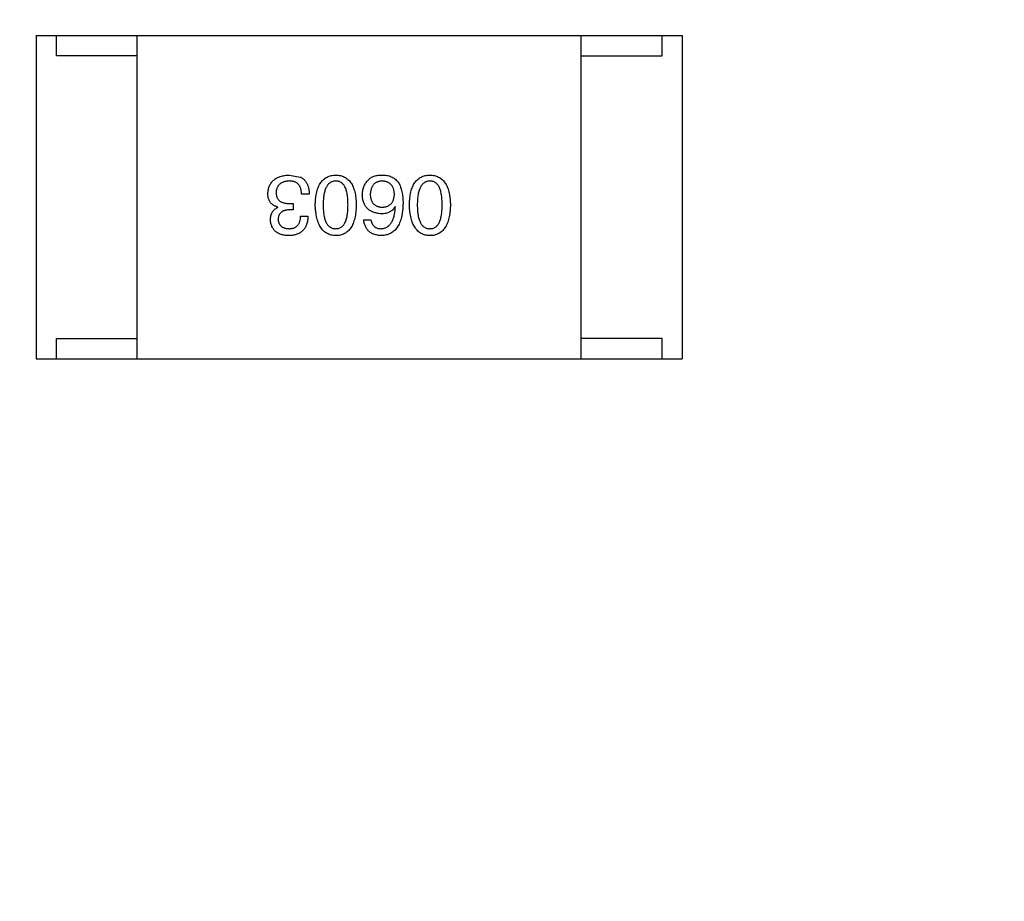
# Model space of a CAD drawing. Header units: millimetres. Extents: x -16 to 538, y -56 to 87.
# Tile 110 of 162: x 460.45 to 462.89, y 20 to 22.18. Entities that reach past the tile are written whole.
import ezdxf

# ---------------------------------------------------------------- set-up
doc = ezdxf.new("R2010")
doc.units = ezdxf.units.MM
doc.header["$LTSCALE"] = 1.21
doc.header["$MEASUREMENT"] = 0
doc.header["$PDMODE"] = 3
doc.header["$PDSIZE"] = 0.3125
doc.layers.get('0').update_dxf_attribs({"linetype": 'CONTINUOUS'})
doc.layers.get('DEFPOINTS').update_dxf_attribs({"linetype": 'CONTINUOUS'})
doc.layers.add('Dim', color=3, linetype='CONTINUOUS', lineweight=25)
doc.styles.get("Standard").update_dxf_attribs({"font": 'txt', "width": 0.8})
doc.dimstyles.get("Standard").update_dxf_attribs({"dimtxt": 0.15625, "dimasz": 0.1875, "dimexe": 0.125, "dimexo": 0.0625, "dimgap": 0.09, "dimtad": 0, "dimtih": 1, "dimtoh": 1, "dimzin": 4, "dimdsep": 46, "dimtxsty": 'STANDARD', "dimblk": '_FILLED', "dimblk1": '_FILLED', "dimblk2": '_FILLED', "dimcen": 0.09, "dimazin": 1, "dimtp": 0.01, "dimtm": 0.01, "dimtfac": 1, "dimtofl": 0, "dimtmove": 0, "dimatfit": 3, "dimldrblk": '_FILLED', "dimfxl": 1, "dimtolj": 1, "dimtzin": 4, "dimarcsym": 0})

# ---------------------------------------------------------------- blocks, each defined once
blk = doc.blocks.new('_FILLED')
at = {"color": 0, "linetype": 'ByBlock'}
blk.add_solid([(0, 0), (-1, 0.16667), (-1, -0.16667)], dxfattribs=at)
blk = doc.blocks.new('*D19')
at = {"color": 0, "linetype": 'ByBlock', "lineweight": -2}
for p, q in [((450.6432, 37.0225), (532.5397, 37.0225)), ((532.4147, 37.0225), (532.4147, 16.4209)), ((532.4147, -12.0275), (532.4147, 8.5742)), ((450.6432, -12.0275), (532.5397, -12.0275))]:
    blk.add_line(p, q, dxfattribs=at)
at = {"layer": 'DEFPOINTS', "color": 0, "linetype": 'ByBlock'}
for p in [(450.5807, 37.0225), (450.5807, -12.0275)]:
    blk.add_point(p, dxfattribs=at)
at = {"color": 0, "linetype": 'ByBlock', "lineweight": -2, "xscale": 2.54, "yscale": 2.54, "zscale": 2.54}
for p, rotation in [((532.4147, 37.0225), 90), ((532.4147, -12.0275), 270)]:
    blk.add_blockref('_FILLED', p, dxfattribs=dict(at, rotation=rotation))
at = {"color": 0, "linetype": 'ByBlock', "lineweight": -2, "insert": (532.4147, 12.4975), "char_height": 2.5, "attachment_point": 5, "rotation": 90}
blk.add_mtext('\\A1;49.05', dxfattribs=at)

msp = doc.modelspace()

# ---------------------------------------------------------------- linework, layer by layer
at = {"color": 7, "linetype": 'Continuous'}
for p, q in [((460.4891, 22.1441), (462.0891, 22.1441)), ((460.4891, 22.1441), (460.4891, 21.3441)), ((460.5391, 22.0941), (460.5391, 22.1441)), ((460.7391, 21.3441), (460.7391, 22.1441)), ((461.8391, 21.3441), (461.8391, 22.1441)), ((462.0391, 22.0941), (462.0391, 22.1441)), ((462.0891, 22.1441), (462.0891, 21.3441)), ((460.7391, 22.0941), (460.5391, 22.0941)), ((461.8391, 22.0941), (462.0391, 22.0941)), ((461.116, 21.7989), (461.143, 21.794)), ((461.1168, 21.7284), (461.1258, 21.7284)), ((461.1258, 21.7284), (461.1258, 21.7128)), ((461.1652, 21.7514), (461.1463, 21.7514)), ((461.0873, 21.7186), (461.0873, 21.7194)), ((461.1258, 21.7128), (461.116, 21.7128)), ((461.3786, 21.7202), (461.3778, 21.721)), ((461.1439, 21.6973), (461.1619, 21.6973)), ((461.3, 21.6883), (461.318, 21.6883)), ((460.5391, 21.3941), (460.7391, 21.3941)), ((460.5391, 21.3441), (460.5391, 21.3941)), ((462.0391, 21.3941), (461.8391, 21.3941)), ((462.0391, 21.3441), (462.0391, 21.3941)), ((460.4891, 21.3441), (462.0891, 21.3441))]:
    msp.add_line(p, q, dxfattribs=at)
for points, knots in [([(461.0627, 21.753), (461.0628, 21.7548), (461.0631, 21.7583), (461.064, 21.7633), (461.0652, 21.7681), (461.0669, 21.7725), (461.0689, 21.7765), (461.0713, 21.7802), (461.0741, 21.7836), (461.0772, 21.7867), (461.0808, 21.7894), (461.0847, 21.7918), (461.089, 21.7938), (461.0937, 21.7955), (461.0987, 21.7969), (461.1041, 21.7979), (461.1099, 21.7986), (461.1139, 21.7988), (461.116, 21.7989)], [0, 0, 0, 0, 0.068236, 0.132937, 0.194125, 0.253174, 0.310181, 0.365986, 0.421096, 0.476216, 0.532352, 0.590232, 0.649824, 0.71274, 0.778406, 0.848058, 0.921922, 1, 1, 1, 1]), ([(461.1152, 21.7842), (461.1139, 21.7841), (461.1116, 21.7839), (461.1081, 21.7834), (461.1049, 21.7827), (461.1018, 21.7818), (461.099, 21.7807), (461.0965, 21.7794), (461.0941, 21.7779), (461.092, 21.7762), (461.0901, 21.7743), (461.0884, 21.7722), (461.087, 21.7699), (461.0858, 21.7674), (461.0847, 21.7647), (461.084, 21.7618), (461.0834, 21.7587), (461.0833, 21.7566), (461.0832, 21.7555)], [0, 0, 0, 0, 0.076694, 0.149502, 0.218019, 0.283183, 0.345589, 0.405199, 0.462852, 0.519478, 0.575313, 0.630559, 0.687006, 0.744638, 0.804006, 0.866059, 0.931486, 1, 1, 1, 1]), ([(461.1463, 21.7514), (461.1463, 21.7527), (461.1462, 21.7553), (461.1457, 21.759), (461.145, 21.7625), (461.1441, 21.7657), (461.143, 21.7686), (461.1416, 21.7714), (461.14, 21.7738), (461.1382, 21.776), (461.1361, 21.7779), (461.1338, 21.7796), (461.1312, 21.781), (461.1285, 21.7822), (461.1255, 21.7831), (461.1222, 21.7837), (461.1188, 21.7841), (461.1164, 21.7841), (461.1152, 21.7842)], [0, 0, 0, 0, 0.07723, 0.149593, 0.217944, 0.282232, 0.34411, 0.402297, 0.458791, 0.513966, 0.568538, 0.623291, 0.679957, 0.737243, 0.798142, 0.86118, 0.928728, 1, 1, 1, 1]), ([(461.143, 21.794), (461.1439, 21.7936), (461.1456, 21.7927), (461.148, 21.7912), (461.1503, 21.7895), (461.1524, 21.7877), (461.1544, 21.7856), (461.1562, 21.7834), (461.1578, 21.781), (461.1593, 21.7784), (461.1606, 21.7756), (461.1617, 21.7727), (461.1627, 21.7696), (461.1635, 21.7663), (461.1642, 21.7628), (461.1647, 21.7592), (461.165, 21.7553), (461.1651, 21.7527), (461.1652, 21.7514)], [0, 0, 0, 0, 0.056906, 0.113264, 0.168825, 0.223843, 0.279195, 0.335267, 0.392098, 0.450414, 0.51054, 0.572219, 0.636652, 0.703156, 0.773102, 0.845505, 0.921063, 1, 1, 1, 1]), ([(461.1801, 21.7251), (461.1802, 21.7281), (461.1804, 21.7338), (461.1812, 21.7421), (461.1823, 21.7498), (461.1838, 21.757), (461.1857, 21.7636), (461.1879, 21.7696), (461.1905, 21.7751), (461.1935, 21.7801), (461.1969, 21.7844), (461.2006, 21.7882), (461.2048, 21.7915), (461.2093, 21.7941), (461.2142, 21.7962), (461.2194, 21.7977), (461.2251, 21.7986), (461.2289, 21.7988), (461.2309, 21.7989)], [0, 0, 0, 0, 0.08769, 0.170218, 0.24749, 0.319818, 0.387758, 0.451391, 0.511445, 0.568185, 0.622681, 0.67526, 0.726746, 0.778428, 0.830764, 0.884397, 0.940866, 1, 1, 1, 1]), ([(461.2309, 21.7842), (461.2297, 21.7841), (461.2272, 21.7839), (461.2236, 21.7832), (461.2203, 21.7819), (461.2172, 21.7802), (461.2144, 21.7781), (461.2119, 21.7755), (461.2095, 21.7724), (461.2075, 21.7689), (461.2056, 21.765), (461.2041, 21.7606), (461.2027, 21.7558), (461.2016, 21.7505), (461.2008, 21.7448), (461.2002, 21.7387), (461.1998, 21.732), (461.1998, 21.7275), (461.1998, 21.7251)], [0, 0, 0, 0, 0.050879, 0.099377, 0.146973, 0.193618, 0.240619, 0.289461, 0.34047, 0.395283, 0.453059, 0.515633, 0.582666, 0.655287, 0.732971, 0.815933, 0.905166, 1, 1, 1, 1]), ([(461.2309, 21.7989), (461.2329, 21.7988), (461.2368, 21.7986), (461.2424, 21.7977), (461.2477, 21.7962), (461.2526, 21.7941), (461.2571, 21.7915), (461.2612, 21.7882), (461.265, 21.7844), (461.2683, 21.78), (461.2714, 21.7751), (461.2739, 21.7696), (461.2762, 21.7636), (461.2781, 21.757), (461.2796, 21.7498), (461.2807, 21.7421), (461.2814, 21.7338), (461.2816, 21.7281), (461.2817, 21.7251)], [0, 0, 0, 0, 0.059135, 0.115606, 0.169241, 0.221578, 0.273261, 0.324749, 0.377329, 0.431642, 0.488541, 0.548597, 0.612232, 0.680174, 0.752504, 0.829777, 0.912307, 1, 1, 1, 1]), ([(461.2613, 21.7251), (461.2612, 21.7275), (461.2612, 21.7321), (461.2608, 21.7388), (461.2603, 21.7451), (461.2595, 21.7508), (461.2583, 21.7561), (461.2571, 21.761), (461.2556, 21.7654), (461.2538, 21.7693), (461.2518, 21.7728), (461.2495, 21.7759), (461.247, 21.7784), (461.2442, 21.7805), (461.2413, 21.7822), (461.238, 21.7833), (461.2345, 21.784), (461.2322, 21.7841), (461.2309, 21.7842)], [0, 0, 0, 0, 0.096457, 0.187288, 0.27178, 0.350132, 0.423455, 0.491343, 0.554037, 0.612253, 0.666313, 0.717038, 0.764921, 0.811214, 0.856775, 0.902988, 0.950234, 1, 1, 1, 1]), ([(461.2967, 21.7497), (461.2967, 21.7515), (461.2968, 21.7549), (461.2975, 21.76), (461.2987, 21.7649), (461.3003, 21.7697), (461.3024, 21.7742), (461.3049, 21.7786), (461.3079, 21.7827), (461.3103, 21.7853), (461.3114, 21.7866)], [0, 0, 0, 0, 0.12904, 0.253809, 0.377066, 0.499122, 0.621469, 0.744665, 0.870607, 1, 1, 1, 1]), ([(461.3114, 21.7866), (461.3124, 21.7877), (461.3143, 21.7898), (461.3177, 21.7924), (461.3216, 21.7946), (461.3261, 21.7964), (461.3309, 21.7977), (461.3363, 21.7985), (461.3422, 21.799), (461.3462, 21.7989), (461.3483, 21.7989)], [0, 0, 0, 0, 0.105033, 0.21147, 0.321511, 0.438526, 0.563605, 0.698055, 0.843218, 1, 1, 1, 1]), ([(461.345, 21.7842), (461.3439, 21.7841), (461.3418, 21.7839), (461.3387, 21.7833), (461.3358, 21.7826), (461.3331, 21.7815), (461.3306, 21.7802), (461.3283, 21.7787), (461.3262, 21.777), (461.3243, 21.775), (461.3226, 21.7727), (461.3211, 21.7702), (461.3198, 21.7676), (461.3187, 21.7646), (461.3178, 21.7614), (461.3171, 21.758), (461.3166, 21.7544), (461.3164, 21.7519), (461.3164, 21.7506)], [0, 0, 0, 0, 0.066682, 0.130303, 0.190802, 0.248749, 0.30534, 0.361219, 0.415721, 0.471765, 0.528279, 0.586428, 0.64659, 0.710143, 0.776461, 0.846692, 0.921137, 1, 1, 1, 1]), ([(461.3762, 21.7514), (461.3761, 21.7527), (461.376, 21.7552), (461.3754, 21.7588), (461.3746, 21.7622), (461.3737, 21.7654), (461.3725, 21.7683), (461.3711, 21.7709), (461.3695, 21.7734), (461.3676, 21.7756), (461.3656, 21.7775), (461.3633, 21.7792), (461.3608, 21.7807), (461.358, 21.7818), (461.3551, 21.7828), (461.3519, 21.7835), (461.3486, 21.784), (461.3462, 21.7841), (461.345, 21.7842)], [0, 0, 0, 0, 0.076467, 0.148148, 0.216496, 0.280559, 0.342274, 0.401168, 0.458322, 0.514073, 0.569257, 0.62465, 0.68124, 0.739113, 0.799947, 0.862804, 0.929597, 1, 1, 1, 1]), ([(461.3483, 21.7989), (461.3504, 21.7988), (461.3544, 21.7986), (461.3602, 21.7975), (461.3656, 21.7959), (461.3707, 21.7937), (461.3754, 21.7909), (461.3796, 21.7876), (461.3835, 21.7837), (461.3857, 21.7808), (461.3868, 21.7792)], [0, 0, 0, 0, 0.137449, 0.267856, 0.393219, 0.514735, 0.63397, 0.753734, 0.874967, 1, 1, 1, 1]), ([(461.3868, 21.7792), (461.3877, 21.7777), (461.3895, 21.7745), (461.3916, 21.7692), (461.3934, 21.7635), (461.3949, 21.7574), (461.3961, 21.7508), (461.3969, 21.7438), (461.3974, 21.7362), (461.3975, 21.7311), (461.3975, 21.7284)], [0, 0, 0, 0, 0.101889, 0.209155, 0.322694, 0.442863, 0.569758, 0.70479, 0.848502, 1, 1, 1, 1]), ([(461.4133, 21.7251), (461.4134, 21.7281), (461.4136, 21.7338), (461.4143, 21.7421), (461.4154, 21.7498), (461.4169, 21.757), (461.4188, 21.7636), (461.421, 21.7696), (461.4236, 21.7751), (461.4266, 21.7801), (461.43, 21.7844), (461.4338, 21.7882), (461.4379, 21.7915), (461.4424, 21.7941), (461.4473, 21.7962), (461.4526, 21.7977), (461.4582, 21.7986), (461.4621, 21.7988), (461.4641, 21.7989)], [0, 0, 0, 0, 0.08769, 0.170218, 0.24749, 0.319818, 0.387758, 0.451391, 0.511445, 0.568185, 0.622681, 0.67526, 0.726746, 0.778428, 0.830764, 0.884397, 0.940866, 1, 1, 1, 1]), ([(461.4641, 21.7842), (461.4628, 21.7841), (461.4604, 21.7839), (461.4568, 21.7832), (461.4535, 21.7819), (461.4504, 21.7802), (461.4476, 21.7781), (461.445, 21.7755), (461.4427, 21.7724), (461.4406, 21.7689), (461.4388, 21.765), (461.4372, 21.7606), (461.4359, 21.7558), (461.4348, 21.7505), (461.434, 21.7448), (461.4334, 21.7387), (461.433, 21.732), (461.4329, 21.7275), (461.4329, 21.7251)], [0, 0, 0, 0, 0.050879, 0.099377, 0.146973, 0.193618, 0.240619, 0.289461, 0.34047, 0.395283, 0.453059, 0.515633, 0.582666, 0.655287, 0.732971, 0.815933, 0.905166, 1, 1, 1, 1]), ([(461.4641, 21.7989), (461.4661, 21.7988), (461.4699, 21.7986), (461.4756, 21.7977), (461.4808, 21.7962), (461.4857, 21.7941), (461.4902, 21.7915), (461.4944, 21.7882), (461.4981, 21.7844), (461.5015, 21.78), (461.5045, 21.7751), (461.5071, 21.7696), (461.5093, 21.7636), (461.5112, 21.757), (461.5127, 21.7498), (461.5138, 21.7421), (461.5146, 21.7338), (461.5148, 21.7281), (461.5149, 21.7251)], [0, 0, 0, 0, 0.059135, 0.115606, 0.169241, 0.221578, 0.273261, 0.324749, 0.377329, 0.431642, 0.488541, 0.548597, 0.612232, 0.680174, 0.752504, 0.829777, 0.912307, 1, 1, 1, 1]), ([(461.4944, 21.7251), (461.4944, 21.7275), (461.4943, 21.7321), (461.494, 21.7388), (461.4934, 21.7451), (461.4926, 21.7508), (461.4915, 21.7561), (461.4903, 21.761), (461.4887, 21.7654), (461.4869, 21.7693), (461.4849, 21.7728), (461.4827, 21.7759), (461.4802, 21.7784), (461.4774, 21.7805), (461.4744, 21.7822), (461.4712, 21.7833), (461.4677, 21.784), (461.4653, 21.7841), (461.4641, 21.7842)], [0, 0, 0, 0, 0.096457, 0.187288, 0.27178, 0.350132, 0.423455, 0.491343, 0.554037, 0.612253, 0.666313, 0.717038, 0.764921, 0.811214, 0.856775, 0.902988, 0.950234, 1, 1, 1, 1]), ([(461.0873, 21.7194), (461.0863, 21.7197), (461.0844, 21.7204), (461.0815, 21.7215), (461.079, 21.7228), (461.0765, 21.7242), (461.0743, 21.7258), (461.0723, 21.7276), (461.0704, 21.7294), (461.0688, 21.7315), (461.0674, 21.7337), (461.0661, 21.736), (461.0651, 21.7385), (461.0642, 21.7411), (461.0635, 21.7439), (461.0631, 21.7468), (461.0627, 21.7498), (461.0627, 21.7519), (461.0627, 21.753)], [0, 0, 0, 0, 0.069445, 0.136039, 0.200011, 0.261745, 0.322328, 0.381403, 0.438864, 0.496655, 0.554398, 0.612391, 0.672266, 0.733005, 0.79604, 0.861293, 0.928785, 1, 1, 1, 1]), ([(461.0832, 21.7555), (461.0832, 21.7544), (461.0833, 21.7523), (461.0837, 21.7492), (461.0843, 21.7463), (461.0852, 21.7436), (461.0864, 21.7412), (461.0879, 21.739), (461.0896, 21.7369), (461.0916, 21.7351), (461.0938, 21.7335), (461.0963, 21.7321), (461.0991, 21.731), (461.1022, 21.7301), (461.1055, 21.7293), (461.109, 21.7288), (461.1128, 21.7285), (461.1154, 21.7284), (461.1168, 21.7284)], [0, 0, 0, 0, 0.066518, 0.129194, 0.188613, 0.245254, 0.300032, 0.353805, 0.407079, 0.461108, 0.516272, 0.574141, 0.634837, 0.699275, 0.767504, 0.840272, 0.917505, 1, 1, 1, 1]), ([(461.3434, 21.703), (461.3416, 21.7032), (461.338, 21.7035), (461.3329, 21.7044), (461.3281, 21.7056), (461.3236, 21.7071), (461.3195, 21.7089), (461.3157, 21.711), (461.3123, 21.7135), (461.3091, 21.7163), (461.3063, 21.7194), (461.304, 21.7228), (461.3018, 21.7265), (461.3001, 21.7305), (461.2988, 21.7349), (461.2977, 21.7396), (461.297, 21.7445), (461.2968, 21.748), (461.2967, 21.7497)], [0, 0, 0, 0, 0.074228, 0.144548, 0.211288, 0.274576, 0.335162, 0.393915, 0.450599, 0.506657, 0.562409, 0.618617, 0.676096, 0.735061, 0.79654, 0.860906, 0.928473, 1, 1, 1, 1]), ([(461.3164, 21.7506), (461.3164, 21.7493), (461.3166, 21.7469), (461.3171, 21.7435), (461.3179, 21.7403), (461.3187, 21.7373), (461.3199, 21.7345), (461.3212, 21.7319), (461.3228, 21.7297), (461.3245, 21.7276), (461.3265, 21.7257), (461.3286, 21.7241), (461.331, 21.7228), (461.3336, 21.7216), (461.3364, 21.7207), (461.3394, 21.72), (461.3425, 21.7196), (461.3447, 21.7195), (461.3459, 21.7194)], [0, 0, 0, 0, 0.076288, 0.14871, 0.216387, 0.281386, 0.342528, 0.402111, 0.4591, 0.514852, 0.569974, 0.625644, 0.682226, 0.740156, 0.800362, 0.863471, 0.930116, 1, 1, 1, 1]), ([(461.3975, 21.7284), (461.3974, 21.7253), (461.3972, 21.7192), (461.3964, 21.7103), (461.3952, 21.702), (461.3936, 21.6944), (461.3917, 21.6873), (461.3893, 21.6808), (461.3865, 21.6749), (461.3833, 21.6696), (461.3797, 21.6649), (461.3757, 21.6608), (461.3713, 21.6573), (461.3665, 21.6544), (461.3613, 21.6521), (461.3557, 21.6504), (461.3497, 21.6493), (461.3455, 21.649), (461.3434, 21.6489)], [0, 0, 0, 0, 0.087517, 0.169686, 0.246944, 0.319347, 0.387088, 0.450961, 0.511075, 0.567974, 0.622351, 0.675039, 0.726853, 0.778688, 0.83093, 0.884738, 0.941043, 1, 1, 1, 1]), ([(461.3459, 21.7194), (461.347, 21.7195), (461.3493, 21.7196), (461.3526, 21.72), (461.3556, 21.7207), (461.3585, 21.7217), (461.3612, 21.7228), (461.3636, 21.7243), (461.3658, 21.7259), (461.3678, 21.7278), (461.3696, 21.7299), (461.3712, 21.7323), (461.3726, 21.7349), (461.3737, 21.7377), (461.3747, 21.7408), (461.3754, 21.7441), (461.3759, 21.7477), (461.3761, 21.7501), (461.3762, 21.7514)], [0, 0, 0, 0, 0.070453, 0.136523, 0.199866, 0.260392, 0.318446, 0.374657, 0.430182, 0.485556, 0.541071, 0.598396, 0.657208, 0.718642, 0.783247, 0.851631, 0.923928, 1, 1, 1, 1]), ([(461.0693, 21.6874), (461.0693, 21.6893), (461.0694, 21.6928), (461.0703, 21.6979), (461.0717, 21.7025), (461.0736, 21.7067), (461.0762, 21.7104), (461.0793, 21.7137), (461.0831, 21.7165), (461.0859, 21.7179), (461.0873, 21.7186)], [0, 0, 0, 0, 0.143686, 0.277942, 0.40333, 0.521785, 0.638573, 0.755208, 0.874773, 1, 1, 1, 1]), ([(461.116, 21.7128), (461.1149, 21.7128), (461.1128, 21.7127), (461.1097, 21.7123), (461.1068, 21.7118), (461.1041, 21.7111), (461.1017, 21.7102), (461.0994, 21.7092), (461.0973, 21.7079), (461.0955, 21.7065), (461.0938, 21.705), (461.0924, 21.7032), (461.0911, 21.7013), (461.0901, 21.6992), (461.0893, 21.6969), (461.0887, 21.6944), (461.0883, 21.6918), (461.0882, 21.69), (461.0881, 21.6891)], [0, 0, 0, 0, 0.079415, 0.154091, 0.22508, 0.29186, 0.355026, 0.415127, 0.472418, 0.528511, 0.583551, 0.638361, 0.693547, 0.750023, 0.807857, 0.868401, 0.932259, 1, 1, 1, 1]), ([(461.2309, 21.6489), (461.229, 21.649), (461.2251, 21.6493), (461.2196, 21.6503), (461.2144, 21.652), (461.2096, 21.6542), (461.2051, 21.657), (461.201, 21.6603), (461.1973, 21.6643), (461.1939, 21.6688), (461.1909, 21.6739), (461.1883, 21.6795), (461.186, 21.6858), (461.1841, 21.6925), (461.1826, 21.6999), (461.1813, 21.7078), (461.1805, 21.7163), (461.1802, 21.7221), (461.1801, 21.7251)], [0, 0, 0, 0, 0.057415, 0.112361, 0.16496, 0.216437, 0.267441, 0.318839, 0.371478, 0.426325, 0.483626, 0.544235, 0.608673, 0.677374, 0.750405, 0.828394, 0.911525, 1, 1, 1, 1]), ([(461.1998, 21.7251), (461.1998, 21.7228), (461.1998, 21.7181), (461.2002, 21.7115), (461.2008, 21.7052), (461.2016, 21.6994), (461.2027, 21.6941), (461.204, 21.6893), (461.2056, 21.6849), (461.2074, 21.6809), (461.2095, 21.6775), (461.2118, 21.6744), (461.2144, 21.6719), (461.2172, 21.6697), (461.2203, 21.6681), (461.2236, 21.6669), (461.2272, 21.6663), (461.2297, 21.6662), (461.2309, 21.6661)], [0, 0, 0, 0, 0.095719, 0.185854, 0.269738, 0.347952, 0.420315, 0.487894, 0.550245, 0.608186, 0.662454, 0.713283, 0.761375, 0.808209, 0.854301, 0.901312, 0.949396, 1, 1, 1, 1]), ([(461.2309, 21.6661), (461.2322, 21.6662), (461.2345, 21.6663), (461.238, 21.6669), (461.2413, 21.6681), (461.2443, 21.6697), (461.247, 21.6719), (461.2495, 21.6744), (461.2518, 21.6774), (461.2538, 21.6809), (461.2556, 21.6849), (461.2571, 21.6893), (461.2583, 21.6941), (461.2595, 21.6994), (461.2603, 21.7052), (461.2608, 21.7115), (461.2612, 21.7181), (461.2612, 21.7228), (461.2613, 21.7251)], [0, 0, 0, 0, 0.049764, 0.097007, 0.143217, 0.188577, 0.235116, 0.282997, 0.333719, 0.387776, 0.445989, 0.508679, 0.576563, 0.649481, 0.728235, 0.812722, 0.903548, 1, 1, 1, 1]), ([(461.2817, 21.7251), (461.2816, 21.7221), (461.2814, 21.7162), (461.2807, 21.7076), (461.2796, 21.6996), (461.2781, 21.6922), (461.2762, 21.6854), (461.2739, 21.6792), (461.2714, 21.6735), (461.2683, 21.6684), (461.265, 21.6639), (461.2612, 21.66), (461.2571, 21.6566), (461.2526, 21.6539), (461.2477, 21.6518), (461.2424, 21.6501), (461.2368, 21.6492), (461.2329, 21.649), (461.2309, 21.6489)], [0, 0, 0, 0, 0.088823, 0.172287, 0.250296, 0.323438, 0.392244, 0.456221, 0.516635, 0.573871, 0.628, 0.680335, 0.731489, 0.782557, 0.834044, 0.886738, 0.942089, 1, 1, 1, 1]), ([(461.3778, 21.721), (461.377, 21.7196), (461.3753, 21.7168), (461.3721, 21.7131), (461.3684, 21.7099), (461.3643, 21.7074), (461.3597, 21.7054), (461.3547, 21.704), (461.3492, 21.7031), (461.3454, 21.7031), (461.3434, 21.703)], [0, 0, 0, 0, 0.122276, 0.239997, 0.35611, 0.473903, 0.59404, 0.720428, 0.855383, 1, 1, 1, 1]), ([(461.3434, 21.6661), (461.3447, 21.6662), (461.3472, 21.6664), (461.3509, 21.6673), (461.3544, 21.6684), (461.3576, 21.6701), (461.3607, 21.672), (461.3634, 21.6745), (461.3659, 21.6773), (461.3683, 21.6805), (461.3704, 21.6841), (461.3722, 21.6881), (461.3739, 21.6925), (461.3753, 21.6973), (461.3765, 21.7024), (461.3774, 21.708), (461.3782, 21.714), (461.3785, 21.7181), (461.3786, 21.7202)], [0, 0, 0, 0, 0.054741, 0.107075, 0.158339, 0.208382, 0.258772, 0.310045, 0.362765, 0.417822, 0.475982, 0.537466, 0.602901, 0.673037, 0.747247, 0.826291, 0.910782, 1, 1, 1, 1]), ([(461.4641, 21.6489), (461.4621, 21.649), (461.4583, 21.6493), (461.4527, 21.6503), (461.4476, 21.652), (461.4427, 21.6542), (461.4383, 21.657), (461.4342, 21.6603), (461.4304, 21.6643), (461.4271, 21.6688), (461.424, 21.6739), (461.4214, 21.6795), (461.4191, 21.6858), (461.4172, 21.6925), (461.4157, 21.6999), (461.4145, 21.7078), (461.4136, 21.7163), (461.4134, 21.7221), (461.4133, 21.7251)], [0, 0, 0, 0, 0.057415, 0.112361, 0.16496, 0.216437, 0.267441, 0.318839, 0.371478, 0.426325, 0.483626, 0.544235, 0.608673, 0.677374, 0.750405, 0.828394, 0.911525, 1, 1, 1, 1]), ([(461.4329, 21.7251), (461.4329, 21.7228), (461.433, 21.7181), (461.4334, 21.7115), (461.434, 21.7052), (461.4348, 21.6994), (461.4359, 21.6941), (461.4372, 21.6893), (461.4388, 21.6849), (461.4406, 21.6809), (461.4427, 21.6775), (461.445, 21.6744), (461.4476, 21.6719), (461.4504, 21.6697), (461.4535, 21.6681), (461.4568, 21.6669), (461.4604, 21.6663), (461.4628, 21.6662), (461.4641, 21.6661)], [0, 0, 0, 0, 0.095719, 0.185854, 0.269738, 0.347952, 0.420315, 0.487894, 0.550245, 0.608186, 0.662454, 0.713283, 0.761375, 0.808209, 0.854301, 0.901312, 0.949396, 1, 1, 1, 1]), ([(461.4641, 21.6661), (461.4653, 21.6662), (461.4677, 21.6663), (461.4712, 21.6669), (461.4744, 21.6681), (461.4774, 21.6697), (461.4801, 21.6719), (461.4827, 21.6744), (461.4849, 21.6774), (461.4869, 21.6809), (461.4887, 21.6849), (461.4903, 21.6893), (461.4915, 21.6941), (461.4926, 21.6994), (461.4934, 21.7052), (461.494, 21.7115), (461.4943, 21.7181), (461.4944, 21.7228), (461.4944, 21.7251)], [0, 0, 0, 0, 0.049764, 0.097007, 0.143217, 0.188577, 0.235116, 0.282997, 0.333719, 0.387776, 0.445989, 0.508679, 0.576563, 0.649481, 0.728235, 0.812722, 0.903548, 1, 1, 1, 1]), ([(461.5149, 21.7251), (461.5148, 21.7221), (461.5146, 21.7162), (461.5138, 21.7076), (461.5127, 21.6996), (461.5112, 21.6922), (461.5094, 21.6854), (461.5071, 21.6792), (461.5045, 21.6735), (461.5015, 21.6684), (461.4981, 21.6639), (461.4944, 21.66), (461.4903, 21.6566), (461.4857, 21.6539), (461.4808, 21.6518), (461.4756, 21.6501), (461.4699, 21.6492), (461.4661, 21.649), (461.4641, 21.6489)], [0, 0, 0, 0, 0.088823, 0.172287, 0.250296, 0.323438, 0.392244, 0.456221, 0.516635, 0.573871, 0.628, 0.680335, 0.731489, 0.782557, 0.834044, 0.886738, 0.942089, 1, 1, 1, 1]), ([(461.1143, 21.6489), (461.1126, 21.649), (461.1093, 21.6492), (461.1044, 21.6498), (461.0998, 21.6507), (461.0956, 21.6519), (461.0917, 21.6533), (461.0881, 21.655), (461.0847, 21.657), (461.0817, 21.6593), (461.0791, 21.6618), (461.0767, 21.6647), (461.0747, 21.6678), (461.0729, 21.6712), (461.0715, 21.6749), (461.0704, 21.6788), (461.0696, 21.683), (461.0694, 21.6859), (461.0693, 21.6874)], [0, 0, 0, 0, 0.077845, 0.151584, 0.221397, 0.287366, 0.350104, 0.410398, 0.467998, 0.524388, 0.579979, 0.635152, 0.690917, 0.747936, 0.806661, 0.867861, 0.932479, 1, 1, 1, 1]), ([(461.0881, 21.6891), (461.0882, 21.6882), (461.0884, 21.6864), (461.0889, 21.6839), (461.0895, 21.6815), (461.0904, 21.6793), (461.0914, 21.6773), (461.0927, 21.6755), (461.0941, 21.6737), (461.0957, 21.6722), (461.0975, 21.6709), (461.0995, 21.6697), (461.1016, 21.6687), (461.104, 21.6678), (461.1065, 21.6672), (461.1092, 21.6666), (461.1121, 21.6663), (461.1141, 21.6662), (461.1152, 21.6661)], [0, 0, 0, 0, 0.067655, 0.132224, 0.194132, 0.253145, 0.309858, 0.366002, 0.421361, 0.47702, 0.532632, 0.590536, 0.65067, 0.713258, 0.779588, 0.848803, 0.921949, 1, 1, 1, 1]), ([(461.1619, 21.6973), (461.1618, 21.6954), (461.1617, 21.6916), (461.1611, 21.6862), (461.1601, 21.6812), (461.1587, 21.6765), (461.157, 21.6722), (461.1549, 21.6682), (461.1525, 21.6646), (461.1496, 21.6614), (461.1465, 21.6585), (461.1429, 21.656), (461.1391, 21.6539), (461.1348, 21.6522), (461.1302, 21.6508), (461.1252, 21.6498), (461.1199, 21.6491), (461.1162, 21.649), (461.1143, 21.6489)], [0, 0, 0, 0, 0.074804, 0.144899, 0.211458, 0.274554, 0.334363, 0.392059, 0.448123, 0.503024, 0.558154, 0.613471, 0.670844, 0.729926, 0.792003, 0.857405, 0.926768, 1, 1, 1, 1]), ([(461.1152, 21.6661), (461.1163, 21.6661), (461.1185, 21.6662), (461.1217, 21.6666), (461.1246, 21.6672), (461.1274, 21.668), (461.1299, 21.6691), (461.1323, 21.6705), (461.1344, 21.672), (461.1363, 21.6739), (461.138, 21.676), (461.1395, 21.6783), (461.1408, 21.6809), (461.1418, 21.6837), (461.1427, 21.6867), (461.1433, 21.69), (461.1437, 21.6936), (461.1438, 21.696), (461.1439, 21.6973)], [0, 0, 0, 0, 0.069877, 0.136363, 0.198671, 0.257968, 0.315462, 0.370709, 0.425568, 0.479847, 0.535753, 0.592303, 0.651386, 0.713311, 0.778642, 0.84836, 0.921866, 1, 1, 1, 1]), ([(461.3434, 21.6489), (461.3418, 21.649), (461.3387, 21.6493), (461.3342, 21.65), (461.3299, 21.651), (461.326, 21.6522), (461.3223, 21.6537), (461.3188, 21.6555), (461.3157, 21.6576), (461.3128, 21.6599), (461.3102, 21.6625), (461.3079, 21.6654), (461.3059, 21.6686), (461.3041, 21.672), (461.3026, 21.6757), (461.3015, 21.6796), (461.3005, 21.6838), (461.3001, 21.6868), (461.3, 21.6883)], [0, 0, 0, 0, 0.073784, 0.144317, 0.211047, 0.274818, 0.336501, 0.395724, 0.453465, 0.510016, 0.566585, 0.622844, 0.680328, 0.739335, 0.800408, 0.863904, 0.93053, 1, 1, 1, 1]), ([(461.318, 21.6883), (461.3184, 21.6865), (461.3191, 21.6832), (461.3209, 21.6786), (461.3233, 21.6747), (461.3263, 21.6716), (461.3298, 21.6691), (461.3339, 21.6674), (461.3385, 21.6663), (461.3417, 21.6662), (461.3434, 21.6661)], [0, 0, 0, 0, 0.1439, 0.274233, 0.394478, 0.509388, 0.621911, 0.738504, 0.863414, 1, 1, 1, 1])]:
    msp.add_open_spline(points, degree=3, knots=knots, dxfattribs=at)

# ---------------------------------------------------------------- dimensions: what is measured, and where the dimension line sits
at = {"layer": 'Dim'}
dim = msp.add_linear_dim(base=(532.4147, -12.0275), p1=(450.5807, 37.0225), p2=(450.5807, -12.0275), angle=90, dimstyle='STANDARD', override={"dimtxt": 2.5, "dimasz": 2.54, "dimtih": 0, "dimtoh": 0, "dimzin": 0, "dimcen": 0.198, "dimadec": 0, "dimazin": 0, "dimtp": 0, "dimtm": 0, "dimtdec": 4, "dimtzin": 0}, dxfattribs=at)
dim.commit()
dim.dimension.update_dxf_attribs({"geometry": '*D19', "text_midpoint": (532.4147, 12.4975)})

doc.saveas('drawing.dxf')
